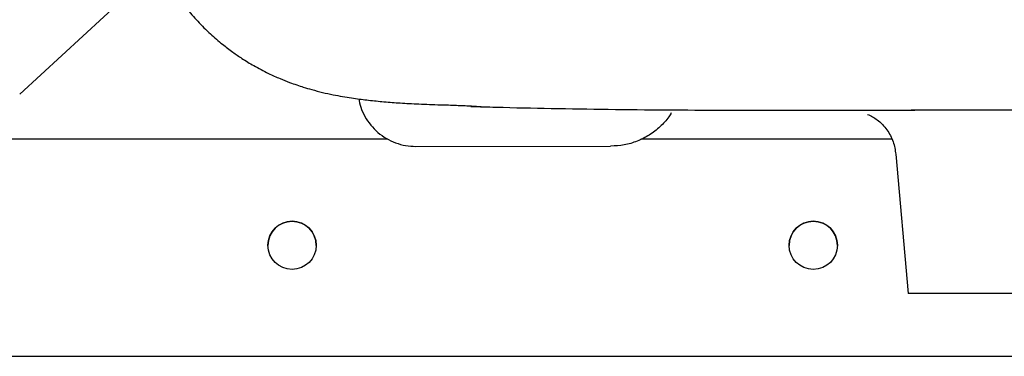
# Model space of a CAD drawing. Header units: millimetres. Extents: x 3286.948 to 3287.629, y 2527.995 to 2528.34.
# Tile 1 of 2: x 3287.084 to 3287.289, y 2528.155 to 2528.225. Entities that reach past the tile are written whole.
import ezdxf

# ---------------------------------------------------------------- set-up
doc = ezdxf.new("R2010")
doc.units = ezdxf.units.MM
doc.layers.add('SANINDUSA', color=3, linetype='Continuous')

msp = doc.modelspace()

# ---------------------------------------------------------------- linework, layer by layer
at = {"layer": 'SANINDUSA'}
for p, q in [((3287.084476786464, 2528.209234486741), (3287.113361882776, 2528.235897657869)), ((3287.160785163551, 2528.199928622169), (3287.032421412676, 2528.199928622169)), ((3287.265180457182, 2528.199928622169), (3287.213214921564, 2528.199928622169)), ((3287.166563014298, 2528.198427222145), (3287.206932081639, 2528.198479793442)), ((3287.206932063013, 2528.198473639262), (3287.206932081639, 2528.198479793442)), ((3287.266026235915, 2528.196845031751), (3287.268553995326, 2528.167952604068)), ((3287.303553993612, 2528.167952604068), (3287.268553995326, 2528.167952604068)), ((3287.0674214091, 2528.15492866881), (3287.538421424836, 2528.15492866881)), ((3287.0674214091, 2528.154922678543), (3287.538421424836, 2528.154922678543))]:
    msp.add_line(p, q, dxfattribs=at)
for centre, radius in [((3287.14092141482, 2528.177928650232), 0.004999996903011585), ((3287.248921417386, 2528.177928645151), 0.004999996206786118)]:
    msp.add_circle(centre, radius, dxfattribs=at)
for centre, radius, start, end in [((3287.140921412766, 2528.177922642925), 0.00499999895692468, 8.848313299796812e-05, 179.999911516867), ((3287.248921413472, 2528.177922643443), 0.00500000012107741, 8.25686244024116e-05, 179.9999174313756)]:
    msp.add_arc(centre, radius, start, end, dxfattribs=at)
for points, knots in [([(3287.111217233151, 2528.240618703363), (3287.111749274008, 2528.239363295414), (3287.112726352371, 2528.237057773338), (3287.114034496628, 2528.234517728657), (3287.115118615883, 2528.232634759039), (3287.115935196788, 2528.231334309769), (3287.116646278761, 2528.230262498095), (3287.117625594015, 2528.228862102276), (3287.119118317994, 2528.226904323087), (3287.121373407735, 2528.224298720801), (3287.123862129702, 2528.221826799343), (3287.126305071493, 2528.219718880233), (3287.128528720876, 2528.218024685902), (3287.130741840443, 2528.216512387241), (3287.133168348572, 2528.21503662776), (3287.135795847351, 2528.213654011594), (3287.138294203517, 2528.212525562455), (3287.140266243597, 2528.211741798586), (3287.141912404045, 2528.211154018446), (3287.143413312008, 2528.210665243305), (3287.145920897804, 2528.209925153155), (3287.149326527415, 2528.209121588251), (3287.153217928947, 2528.208456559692), (3287.15647969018, 2528.208033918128), (3287.159671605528, 2528.207709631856), (3287.16238655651, 2528.207496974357), (3287.164748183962, 2528.207346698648), (3287.166713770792, 2528.207242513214), (3287.168829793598, 2528.20715328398), (3287.170956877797, 2528.207088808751), (3287.173040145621, 2528.207025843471), (3287.174854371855, 2528.206965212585), (3287.176355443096, 2528.206906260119), (3287.177683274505, 2528.206845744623), (3287.179255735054, 2528.206754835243), (3287.180533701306, 2528.206664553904), (3287.181321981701, 2528.206635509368), (3287.181383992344, 2528.206633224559)], [0, 0, 0, 0, 0.0338507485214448, 0.06216596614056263, 0.08313562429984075, 0.0962800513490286, 0.105432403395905, 0.1180924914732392, 0.143920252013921, 0.1751211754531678, 0.207827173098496, 0.2368087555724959, 0.2598677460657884, 0.2804188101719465, 0.30741108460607, 0.3411687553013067, 0.367508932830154, 0.3891777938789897, 0.4063495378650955, 0.4239524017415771, 0.4474877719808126, 0.5096773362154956, 0.5658928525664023, 0.6176823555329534, 0.6731640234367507, 0.7345363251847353, 0.7682103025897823, 0.8039452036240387, 0.8416745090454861, 0.8801997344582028, 0.9133460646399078, 0.9361938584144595, 0.9547445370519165, 0.9690816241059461, 0.9813885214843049, 0.9985359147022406, 1, 1, 1, 1]), ([(3287.154725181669, 2528.208279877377), (3287.154843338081, 2528.207714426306), (3287.155108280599, 2528.206446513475), (3287.155960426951, 2528.204610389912), (3287.157164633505, 2528.202825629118), (3287.158671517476, 2528.201290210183), (3287.160421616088, 2528.200040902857), (3287.162357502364, 2528.199128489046), (3287.164426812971, 2528.198541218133), (3287.165848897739, 2528.198465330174), (3287.166563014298, 2528.198427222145)], [0, 0, 0, 0, 0.1035732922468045, 0.2322427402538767, 0.3603303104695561, 0.4887301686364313, 0.6162845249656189, 0.7444164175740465, 0.8716557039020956, 1, 1, 1, 1]), ([(3287.177971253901, 2528.206727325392), (3287.179715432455, 2528.206673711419), (3287.185260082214, 2528.206503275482), (3287.194778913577, 2528.206298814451), (3287.206521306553, 2528.206112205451), (3287.218399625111, 2528.206002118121), (3287.230139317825, 2528.205947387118), (3287.240160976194, 2528.205929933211), (3287.248359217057, 2528.205924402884), (3287.254729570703, 2528.205922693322), (3287.260642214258, 2528.205923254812), (3287.265801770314, 2528.2059256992), (3287.268685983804, 2528.205933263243), (3287.269943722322, 2528.205936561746)], [0, 0, 0, 0, 0.05616387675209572, 0.1785419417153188, 0.306413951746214, 0.4371272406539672, 0.566378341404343, 0.6898749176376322, 0.7624751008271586, 0.8307474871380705, 0.8944529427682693, 0.9539733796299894, 1, 1, 1, 1]), ([(3287.303553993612, 2528.205971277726), (3287.301308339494, 2528.205970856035), (3287.296825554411, 2528.205970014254), (3287.290223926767, 2528.20596289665), (3287.283887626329, 2528.205953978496), (3287.27795484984, 2528.205945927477), (3287.272984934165, 2528.205939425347), (3287.270314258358, 2528.205936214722), (3287.269208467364, 2528.205934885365)], [0, 0, 0, 0, 0.1752413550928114, 0.3498175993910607, 0.5256019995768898, 0.7000188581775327, 0.8757930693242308, 0.9999999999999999, 0.9999999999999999, 0.9999999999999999, 0.9999999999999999]), ([(3287.219491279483, 2528.20540797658), (3287.219334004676, 2528.205132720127), (3287.21871437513, 2528.204048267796), (3287.217182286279, 2528.20245125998), (3287.214974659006, 2528.200715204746), (3287.212450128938, 2528.19945141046), (3287.209742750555, 2528.198635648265), (3287.207868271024, 2528.19853170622), (3287.206932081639, 2528.198479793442)], [0, 0, 0, 0, 0.06352088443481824, 0.2502588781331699, 0.4381572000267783, 0.6250339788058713, 0.8127271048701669, 1, 1, 1, 1]), ([(3287.260187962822, 2528.205077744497), (3287.260875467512, 2528.204735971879), (3287.262393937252, 2528.20398110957), (3287.264239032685, 2528.201968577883), (3287.265594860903, 2528.199483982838), (3287.265888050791, 2528.197676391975), (3287.266030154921, 2528.196800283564)], [0, 0, 0, 0, 0.2229279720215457, 0.492373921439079, 0.7539623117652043, 1, 1, 1, 1])]:
    msp.add_open_spline(points, degree=3, knots=knots, dxfattribs=at)

doc.saveas('drawing.dxf')
